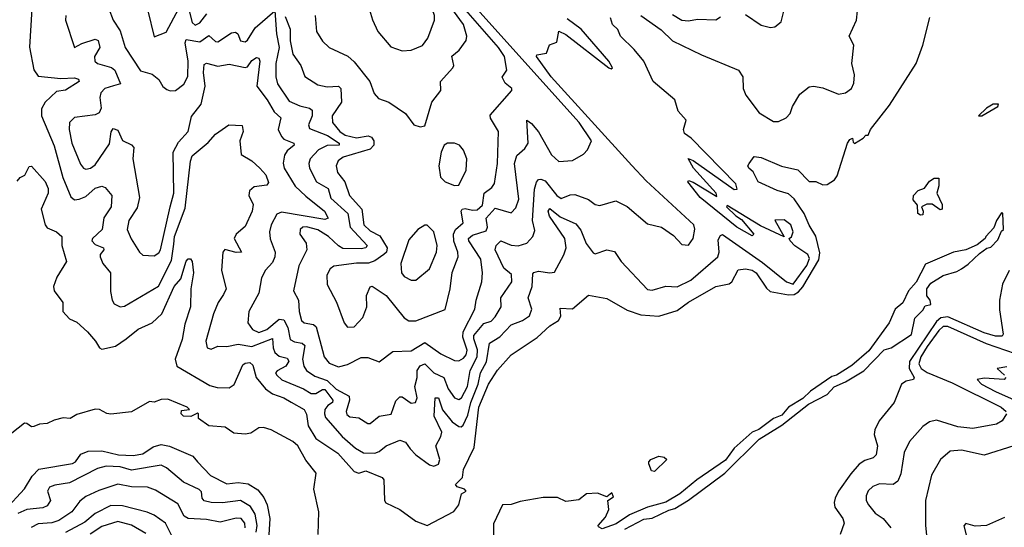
# Model space of a CAD drawing. Extents: x 1678759 to 1859541, y 384609 to 522867.
# Tile 69 of 256: x 1752543 to 1756874, y 426327 to 428557. Entities that reach past the tile are written whole.
import ezdxf

# ---------------------------------------------------------------- set-up
doc = ezdxf.new("R2010")
doc.units = 0

msp = doc.modelspace()

# ---------------------------------------------------------------- linework, layer by layer
at = {"layer": '0CON20XD'}
for points in [[(1754225, 428420), (1754265, 428423.3), (1754315, 428442.9), (1754338.4, 428475), (1754368.2, 428555), (1754367.3, 428575), (1754350.3, 428625), (1754270, 428725), (1754195, 428791.8), (1754135, 428829.2), (1754085, 428836.2), (1754070, 428785), (1754062.5, 428705), (1754068.1, 428645), (1754095, 428556.2), (1754118.9, 428505), (1754175, 428438.1), (1754225, 428420)], [(1752916.3, 428656.3), (1752954.7, 428554.7), (1752985, 428508), (1753007.2, 428435), (1753075, 428332.3), (1753126.7, 428316.7), (1753154.7, 428294.7), (1753173.6, 428263.6), (1753190.7, 428250.7), (1753205.7, 428244.3), (1753228.8, 428245), (1753265, 428273.5), (1753283.4, 428306.6), (1753283.7, 428375), (1753271.4, 428455), (1753275, 428470), (1753335, 428459.6), (1753375, 428487.4), (1753405, 428460.9), (1753415, 428459.2), (1753475, 428498.6), (1753492.4, 428502.4), (1753503.5, 428495), (1753515, 428463.2), (1753535, 428459.3), (1753545, 428466.2), (1753578.9, 428521.1), (1753665.4, 428595.4), (1753672.4, 428495), (1753684.3, 428435), (1753669.6, 428365), (1753670.4, 428305), (1753677, 428275), (1753728.7, 428198.7), (1753775, 428177.6), (1753817.8, 428167.8), (1753829, 428159), (1753829.6, 428135), (1753813.1, 428095), (1753818.5, 428078.5), (1753897.3, 428047.3), (1753948.6, 428015), (1753947.9, 428005), (1753895, 428003.7), (1753857.2, 427985), (1753821.3, 427945), (1753815.4, 427925), (1753818.7, 427905), (1753848.9, 427845), (1753900.3, 427815), (1753912.1, 427772.1), (1753987.2, 427705), (1753997.2, 427645), (1754071.1, 427565), (1754065.2, 427554.8), (1754045, 427549.5), (1753965, 427551.4), (1753945, 427563), (1753901.9, 427605), (1753855, 427633.9), (1753805, 427647.3), (1753789.4, 427645), (1753777.1, 427635), (1753775.4, 427615), (1753803.4, 427575), (1753806.2, 427545), (1753771.2, 427475), (1753747.3, 427365), (1753770, 427325), (1753772.4, 427275), (1753783.1, 427235), (1753794.8, 427224.8), (1753835, 427217), (1753847.8, 427207.8), (1753875, 427103.3), (1753882.1, 427075), (1753905, 427047.8), (1753945, 427031.2), (1753985, 427041.3), (1754045, 427072.9), (1754075, 427073.1), (1754125, 427053.3), (1754185, 427099.5), (1754265, 427102), (1754325, 427139.2), (1754395, 427088.1), (1754455, 427059.1), (1754475, 427058.5), (1754495, 427069.8), (1754507.4, 427085), (1754511.4, 427105), (1754492.6, 427162.6), (1754493.6, 427185), (1754545.3, 427285), (1754550.5, 427325), (1754575.4, 427405), (1754579.4, 427445), (1754572, 427505), (1754518, 427585), (1754517.4, 427595), (1754535, 427609.8), (1754595, 427628.5), (1754601.2, 427645), (1754594.7, 427685), (1754635, 427728.3), (1754705, 427707.7), (1754725, 427729.5), (1754738, 427768), (1754719.1, 427925), (1754730, 427960), (1754765, 427990.9), (1754779.1, 428015), (1754774.2, 428115), (1754795, 428100.8), (1754825, 428064.7), (1754882.6, 427962.6), (1754915, 427933.4), (1754975, 427937.5), (1755023.6, 427966.4), (1755040, 427985), (1755057.5, 428025), (1755003.3, 428105), (1754474.2, 428694.2)], [(1752597, 428605), (1752586.5, 428436.5), (1752606.3, 428336.3), (1752625, 428308.2), (1752725, 428299), (1752785, 428302), (1752802.2, 428295), (1752805.5, 428285), (1752745, 428247.4), (1752705, 428241.7), (1752655.4, 428195), (1752638.8, 428165), (1752640, 428135), (1752695, 428003.1), (1752733.3, 427863.3), (1752768.8, 427778.8), (1752785, 427765.4), (1752805, 427768.2), (1752835, 427780.6), (1752875, 427816.2), (1752904.7, 427824.7), (1752919.9, 427819.9), (1752948.1, 427785), (1752946.2, 427735), (1752913.4, 427686.6), (1752905.6, 427635), (1752863.8, 427595), (1752860.9, 427585), (1752875, 427568.7), (1752911.5, 427555), (1752913.8, 427545), (1752897.8, 427525), (1752897.3, 427515), (1752909.5, 427485), (1752942.3, 427445), (1752942.7, 427362.7), (1752950, 427325), (1752959.2, 427309.2), (1752985, 427295.5), (1753005, 427298.8), (1753153.2, 427386.8), (1753211.3, 427498.7), (1753221.2, 427571.2), (1753224, 427605), (1753270.6, 427729.4), (1753294.1, 427935), (1753301.4, 427958.6), (1753372.9, 428017.1), (1753405, 428054.3), (1753463.3, 428095), (1753521.7, 428091.7), (1753525.6, 428065), (1753512, 428025), (1753516.9, 427965), (1753565, 427936.7), (1753600, 427905), (1753625.8, 427875), (1753638, 427842), (1753630, 427830), (1753575, 427822.7), (1753554.5, 427805), (1753550.9, 427785), (1753570, 427745), (1753565.8, 427715), (1753535, 427647.5), (1753496.2, 427615), (1753486, 427595), (1753518.6, 427535), (1753495, 427533.5), (1753445, 427547.1), (1753436.9, 427535), (1753430.4, 427455), (1753451.3, 427375), (1753440.1, 427349.9), (1753415.7, 427314.3), (1753396.2, 427265), (1753362.8, 427145), (1753368.1, 427115), (1753385, 427110), (1753415, 427122.5), (1753455, 427121.1), (1753505, 427131.7), (1753565, 427120.4), (1753655.6, 427155.6), (1753658.3, 427115), (1753665.9, 427095), (1753685, 427079), (1753719.9, 427069.9), (1753727, 427057), (1753713.4, 427035), (1753675.8, 427014.2), (1753669.1, 427005), (1753673.8, 426995), (1753696.2, 426975), (1753791.8, 426935), (1753825, 426914.8), (1753846, 426914), (1753875, 426932.6), (1753885, 426931.7), (1753921.1, 426885), (1753918.5, 426875), (1753898, 426862), (1753886, 426845), (1753883.3, 426825), (1753888.8, 426808.8), (1753961.9, 426725), (1754020.5, 426675), (1754055, 426653.6), (1754105, 426652.3), (1754125, 426660.5), (1754154.8, 426685.2), (1754215, 426710), (1754240.9, 426700.9), (1754261.4, 426671.4), (1754285, 426645.3), (1754345, 426600.6), (1754365, 426594.7), (1754385.7, 426604.3), (1754390.7, 426625), (1754373.3, 426685), (1754395.7, 426725), (1754399.5, 426745), (1754366.7, 426815), (1754370.9, 426895), (1754385.7, 426895), (1754402.5, 426842.5), (1754445, 426790), (1754475, 426769.2), (1754485, 426767.5), (1754494.2, 426775.8), (1754515, 426819.6), (1754527.8, 426875), (1754560.4, 426955), (1754570.7, 427005), (1754596, 427054), (1754609.2, 427135), (1754655, 427164.1), (1754705, 427216.8), (1754755, 427235.9), (1754784.8, 427255.2), (1754796.5, 427285), (1754780, 427335), (1754796.9, 427385), (1754800.2, 427439.7), (1754805, 427446.7), (1754825, 427451.5), (1754875, 427444.4), (1754895, 427448.1), (1754936.8, 427523.2)], [(1753106.9, 428595), (1753135, 428481.2), (1753187.7, 428502.3), (1753243.6, 428606.4)], [(1753285, 428613.3), (1753302.7, 428545), (1753315, 428532.2), (1753335, 428543.2), (1753367, 428583)], [(1753710.5, 428570.5), (1753733.4, 428515), (1753733.7, 428463.7), (1753745, 428405.7), (1753780, 428355), (1753797.9, 428307.9), (1753855, 428270.9), (1753895, 428261.9), (1753945, 428265.3), (1753955.3, 428255), (1753958.4, 428195), (1753917.4, 428135), (1753919.5, 428105), (1753950.9, 428065), (1753975, 428048.9), (1754025, 428037.4), (1754076.4, 428046.4), (1754090, 428040), (1754100.4, 428025), (1754101.1, 428005), (1754085, 427988.1), (1753966.6, 427953.4), (1753943.8, 427936.2), (1753935.2, 427915), (1753941, 427885), (1753973, 427845), (1753994.2, 427785), (1754048.5, 427725), (1754057.1, 427655), (1754085, 427629.4), (1754127.6, 427607.6), (1754159.8, 427555), (1754156, 427535), (1754145.3, 427524.7), (1754105, 427496.8), (1754077.7, 427487.7), (1754025, 427487.1), (1753925, 427473.5), (1753908.3, 427461.7), (1753893.5, 427435), (1753895, 427393.8), (1753936.3, 427316.3), (1753971.1, 427225), (1753985, 427205.8), (1754015, 427207.5), (1754052.2, 427247.8), (1754070.7, 427295), (1754068.9, 427345), (1754085, 427383.3), (1754094.1, 427385.9), (1754155, 427344.4), (1754235, 427247.3), (1754255, 427233.4), (1754285, 427233.2), (1754415, 427284), (1754437.1, 427375), (1754446, 427446), (1754472.1, 427515), (1754470.9, 427535), (1754453.4, 427583.4), (1754450.7, 427615), (1754459.8, 427635), (1754494.4, 427665), (1754485, 427715.8), (1754490, 427725), (1754502.1, 427727.9), (1754535, 427719.3), (1754555, 427721.2), (1754578.5, 427741.5), (1754585.6, 427794.4), (1754620.1, 427819.9), (1754632.2, 427837.8), (1754644.7, 427925), (1754648.5, 428065), (1754613.4, 428123.4), (1754612.1, 428137.9), (1754708, 428245), (1754707.5, 428255), (1754678.3, 428278.3), (1754666, 428304), (1754685.5, 428335), (1754675.7, 428395), (1754648.7, 428435), (1754495, 428610)], [(1755735, 428580), (1755805, 428532), (1755845, 428522.9), (1755865, 428526), (1755892.3, 428547.7), (1755914.2, 428635)], [(1752532.3, 427847.7), (1752545, 427863.3), (1752566.4, 427873.6), (1752585, 427912.5), (1752595, 427913.3), (1752655, 427845.4), (1752668.9, 427815), (1752669.2, 427795), (1752638.5, 427725), (1752655.5, 427655.5), (1752665, 427642.9), (1752705.8, 427625), (1752729.4, 427605), (1752728.5, 427565), (1752749.5, 427495), (1752706.5, 427425), (1752692.5, 427385), (1752695.6, 427365), (1752732.5, 427315), (1752732.5, 427275), (1752762.1, 427242.1), (1752795, 427228.1), (1752842.2, 427185), (1752877.5, 427145), (1752894.7, 427114.7), (1752905, 427108.9), (1752965, 427122.6), (1753011.8, 427155), (1753065, 427197.9), (1753125.4, 427225), (1753168.4, 427265), (1753222.5, 427385), (1753251.9, 427418.1), (1753275, 427496), (1753285, 427506.2), (1753295, 427506.2), (1753302, 427495), (1753307.5, 427445), (1753295.6, 427375), (1753294.1, 427295), (1753270.2, 427219.8), (1753258.3, 427151.7), (1753227.8, 427065), (1753234, 427035), (1753380.4, 426950.4), (1753411.4, 426941.4), (1753465, 426939.3), (1753486, 426954), (1753525, 427040.4), (1753535, 427048.5), (1753555, 427050.9), (1753569.4, 427039.4), (1753583, 426985), (1753625, 426935.7), (1753655, 426913.8), (1753705, 426896.1), (1753736.8, 426876.8), (1753795, 426843.6), (1753804.3, 426824.3), (1753812.5, 426772.5), (1753846.4, 426716.4), (1753942.5, 426652.5), (1754015, 426571.5), (1754035, 426564.4), (1754065.6, 426574.4), (1754137.1, 426545), (1754145.6, 426535), (1754147.3, 426445), (1754153.6, 426433.7), (1754215.2, 426405.2), (1754285, 426353.3), (1754335, 426334.5), (1754453.4, 426396.6), (1754474.2, 426425), (1754486.9, 426473.1), (1754507.5, 426485), (1754500, 426495), (1754467.5, 426505), (1754460, 426515), (1754491.1, 426545), (1754495, 426580), (1754542, 426678), (1754562, 426855), (1754605.5, 426955), (1754645, 427017.7), (1754705.2, 427084.8), (1754819.4, 427160.6), (1754875, 427212.1), (1754913.1, 427235), (1754923.8, 427255), (1754920.8, 427289.2), (1754973.9, 427286.1), (1755045, 427346), (1755125, 427331.5), (1755215, 427280), (1755275, 427260.2), (1755355, 427254.5), (1755435, 427279.8), (1755484.6, 427315.4), (1755605, 427384.2), (1755663.9, 427396.1), (1755675, 427405.8), (1755702.8, 427457.2), (1755735, 427462.4), (1755765, 427456.4), (1755782.4, 427445), (1755827.3, 427377.3), (1755843.3, 427363.3), (1755925, 427348.3), (1755950, 427350), (1755969.1, 427360.9), (1755987.5, 427382.5), (1756058.6, 427501.4), (1756061.9, 427531.9), (1756045.3, 427605.3), (1756015, 427653.8), (1755993.7, 427705), (1755950.1, 427770.1), (1755925, 427791.7), (1755875, 427806.3), (1755791.4, 427845), (1755768.7, 427888.7), (1755750.8, 427905), (1755746.2, 427915), (1755751.2, 427925), (1755774, 427956), (1755805, 427951.2), (1755893.4, 427913.4), (1755965, 427897.1), (1756015, 427846.1), (1756045, 427846.2), (1756075, 427830.7), (1756095, 427833.3), (1756126.3, 427853.7), (1756139.1, 427870.9), (1756184.3, 428015), (1756195, 428030), (1756206.4, 428036.4), (1756208.3, 428018.3), (1756215, 428012.5), (1756253.6, 428036.4), (1756265, 428050), (1756275, 428050), (1756285.6, 428074.4), (1756369, 428181), (1756486.2, 428365), (1756515, 428444.6), (1756546.6, 428566.6)], [(1752745.7, 428575), (1752744.4, 428555), (1752784.4, 428434.4), (1752817.2, 428452.8), (1752875, 428470.9), (1752889.2, 428465), (1752896, 428435), (1752871.9, 428395), (1752873.4, 428375), (1752885, 428363.7), (1752946.9, 428346.9), (1752962.5, 428335), (1752987.1, 428275), (1752955.8, 428265.8), (1752918.6, 428255), (1752900, 428235), (1752895.7, 428215), (1752902.3, 428167.7), (1752892.9, 428147.1), (1752875, 428139.4), (1752785, 428126.6), (1752762.4, 428105), (1752761.1, 428075), (1752773, 428015), (1752811.5, 427921.5), (1752824.3, 427904.3), (1752835, 427900), (1752855, 427904.2), (1752875, 427919.5), (1752938.8, 428011.2), (1752946, 428064), (1752955, 428078.2), (1752975, 428071.5), (1752995, 428025.5), (1753035, 428006.9), (1753045.7, 427995), (1753041.4, 427945), (1753070.7, 427775), (1753059.5, 427729.5), (1753023.3, 427675), (1753016.1, 427635), (1753033.6, 427593.6), (1753070.8, 427535), (1753085, 427522.9), (1753135, 427518.9), (1753155, 427532), (1753162.9, 427545), (1753204.8, 427735), (1753222, 427795), (1753219.1, 427975), (1753241.4, 428018.6), (1753283.8, 428065), (1753299.2, 428130.8), (1753342, 428185), (1753359.6, 428265), (1753351.1, 428325), (1753355, 428360), (1753365, 428366.2), (1753415, 428352.6), (1753465, 428361.8), (1753535, 428346.3), (1753545, 428349.6), (1753565, 428377.1), (1753585, 428390), (1753595, 428387.5), (1753599.6, 428375), (1753587.1, 428265), (1753632.1, 428205), (1753662.4, 428152.4), (1753691.2, 428125), (1753680.2, 428075), (1753694.2, 428044.2), (1753705, 428032.5), (1753749.2, 428015), (1753751.1, 428005), (1753719.2, 427980.8), (1753708.5, 427961.5), (1753702.9, 427927.1), (1753707.1, 427905), (1753754.7, 427825), (1753801.3, 427781.3), (1753883.9, 427715), (1753900.6, 427685), (1753885, 427678.9), (1753695, 427710.7), (1753675, 427702.2), (1753650, 427655), (1753642.5, 427625), (1753644.7, 427594.7), (1753667.1, 427535), (1753665.4, 427515), (1753655, 427490), (1753624.2, 427455.8), (1753607.3, 427422.7), (1753594.7, 427355), (1753551.4, 427275), (1753546.4, 427225), (1753566.6, 427195), (1753595, 427182.9), (1753631, 427195), (1753685, 427240.6), (1753705, 427238.6), (1753722.1, 427205), (1753732.4, 427152.4), (1753751.5, 427141.5), (1753785.7, 427135.7), (1753797.4, 427125), (1753787, 427065), (1753793, 427035), (1753805.2, 427015.2), (1753840.8, 426990.8), (1753895, 426971.8), (1753935, 426933.6), (1753992.2, 426902.2), (1753994.3, 426885), (1753979.5, 426835), (1753982.8, 426822.8)], [(1753843.1, 428575), (1753848.1, 428505), (1753875, 428462), (1753904.6, 428434.6), (1753985.9, 428395.9), (1754015, 428371.9), (1754083.3, 428285), (1754102.1, 428232.1), (1754121.2, 428211.2), (1754166.7, 428195), (1754240, 428145), (1754277.5, 428095), (1754305, 428086.2)], [(1753982.8, 426822.8), (1753995, 426812), (1754035, 426808.1), (1754075, 426782.5), (1754085, 426782.5), (1754125, 426814.6), (1754176.8, 426823.2), (1754198.2, 426881.8), (1754215, 426899.4), (1754225, 426899.4), (1754265, 426872.1), (1754284.6, 426875.4), (1754290.8, 426895), (1754280.5, 426945), (1754291.6, 426985), (1754292.1, 427015), (1754305, 427036.4), (1754324.9, 427045.1), (1754365, 427004.8), (1754409.1, 426985), (1754427.1, 426935), (1754455, 426895.8), (1754475, 426888.3), (1754486.5, 426895), (1754513.5, 426945), (1754524, 427016), (1754555.5, 427075), (1754556.5, 427106.5), (1754540, 427155), (1754540.7, 427169.2), (1754585, 427222), (1754617, 427233), (1754635, 427251.1), (1754660.2, 427295), (1754660, 427335), (1754707.2, 427405), (1754706.8, 427436.8), (1754673.1, 427465), (1754634.7, 427545), (1754638.9, 427565), (1754660, 427585), (1754705, 427566), (1754735, 427563.2), (1754774.5, 427575.5), (1754800.4, 427605), (1754809.1, 427630.8), (1754799.3, 427675), (1754808.1, 427811.9), (1754816.7, 427843.3), (1754825, 427854.3), (1754835, 427856.5), (1754855, 427848.2), (1754905, 427783.9), (1754925, 427770.8), (1754965, 427788), (1754985, 427788.7), (1755045, 427766.6), (1755075, 427744.5), (1755095, 427740), (1755165, 427760.8), (1755215, 427735.7), (1755305, 427659.2), (1755366.7, 427645), (1755418.2, 427608.2), (1755455, 427569.5), (1755485, 427565.6), (1755505.4, 427595), (1755513.1, 427636.9), (1755508.5, 427655), (1755298.8, 427848.8), (1755235, 427916.2), (1754880.4, 428305), (1754816.7, 428395), (1754818.3, 428401.7), (1754860.7, 428409.3), (1754873.3, 428446.7), (1754905, 428457.5), (1754915, 428505.7), (1754945, 428491.8), (1755135, 428345.8), (1755145, 428340.8), (1755151.2, 428345), (1755134.4, 428375), (1755012.7, 428515), (1754951.1, 428561.1)], [(1754305, 428086.2), (1754325, 428090), (1754356.7, 428195), (1754395.7, 428245), (1754394.2, 428285), (1754448.9, 428345), (1754452.2, 428355), (1754443.8, 428396.2), (1754476.7, 428423.3), (1754506.9, 428465), (1754510.5, 428485), (1754494.7, 428535), (1754450.6, 428595)], [(1754936.8, 427523.2), (1754947.1, 427555), (1754940.4, 427595), (1754873.8, 427693.8), (1754868.1, 427715), (1754875, 427727.6), (1754920.1, 427690.1), (1754989.6, 427659.6), (1755011.5, 427631.5), (1755035, 427573.3), (1755065, 427531.9), (1755075, 427528.1), (1755125, 427546.3), (1755159, 427539), (1755188.2, 427495), (1755305, 427371.1), (1755325, 427368.5), (1755385, 427386.8), (1755435, 427383.5), (1755495, 427412.2), (1755614, 427515), (1755620.3, 427535), (1755615, 427590), (1755625, 427608.8), (1755635, 427612.5), (1755809.6, 427489.6), (1755915.8, 427405), (1755944.8, 427395.2), (1756005, 427477.6), (1756017.1, 427507.1), (1756009.7, 427525), (1755952.7, 427562.8), (1755931.2, 427585), (1755927.5, 427595), (1755937.7, 427602.3), (1755944.6, 427625), (1755935, 427656.2), (1755905, 427677.1), (1755863.8, 427676.2), (1755905, 427603.3), (1755801.7, 427651.7), (1755655, 427740), (1755652.5, 427735), (1755692.5, 427695), (1755718.3, 427678.3), (1755772.5, 427615), (1755765, 427607.5), (1755696.7, 427645), (1755536.7, 427775), (1755482.5, 427845), (1755485, 427850), (1755505, 427842.5), (1755610, 427780), (1755606.7, 427795), (1755506.2, 427905), (1755483, 427947), (1755505, 427937.5), (1755685, 427810.5), (1755698.2, 427811.8), (1755692.5, 427835), (1755496.7, 428036.7), (1755466.5, 428056.5), (1755462.3, 428075), (1755475.2, 428115), (1755438.8, 428155), (1755424.7, 428205), (1755328.8, 428285), (1755288.2, 428375), (1755246.4, 428426.4), (1755185.6, 428485), (1755173.6, 428513.6), (1755150.8, 428535), (1755141.2, 428565)], [(1755275, 428575.6), (1755365, 428512.5), (1755415, 428463.7), (1755542.4, 428402.4), (1755705.3, 428335.3), (1755723.8, 428305), (1755724.7, 428255), (1755737.3, 428225), (1755795, 428148.1), (1755858.8, 428108.8), (1755880.5, 428109.5), (1755915, 428126.2), (1755931.2, 428145), (1755942, 428175), (1755975, 428230), (1756015, 428261.1), (1756035, 428264.6), (1756075, 428257.7), (1756145, 428229.5), (1756174.8, 428235.2), (1756200.9, 428255), (1756212.3, 428277.7), (1756214.6, 428315), (1756203.5, 428365), (1756212.2, 428445), (1756190.8, 428485), (1756223.5, 428555), (1756228.4, 428595)], [(1755415, 428579.6), (1755455, 428554.7), (1755485, 428551.8), (1755525, 428559.6), (1755605, 428555.7), (1755625, 428569.2)], [(1756775, 428134.2), (1756845.5, 428175), (1756847.5, 428185), (1756825, 428185.7), (1756795, 428168.7), (1756760, 428135), (1756775, 428134.2)], [(1754455, 427828.1), (1754475, 427829.2), (1754506.5, 427895), (1754510, 427945), (1754495, 427983.8), (1754477.5, 428005), (1754455, 428014.3), (1754425, 428013.8), (1754410, 428005), (1754396.7, 427975), (1754387.5, 427915), (1754393.8, 427865), (1754414.2, 427844.2), (1754455, 427828.1)], [(1756505, 427697.5), (1756493.3, 427705), (1756491.7, 427741.7), (1756472.5, 427765), (1756473.8, 427785), (1756495, 427806.2), (1756523.3, 427816.7), (1756545, 427847.5), (1756565, 427860), (1756585, 427860), (1756586.4, 427826.4), (1756577.5, 427795), (1756600, 427745), (1756600, 427725), (1756591.7, 427721.7), (1756557, 427747), (1756533, 427747), (1756510, 427735), (1756517.5, 427715), (1756515, 427700), (1756505, 427697.5)], [(1755205, 426318.1), (1755287.9, 426362.1), (1755325, 426366.9), (1755398, 426402), (1755425, 426408.9), (1755485, 426445.7), (1755645, 426564.3), (1755796.2, 426713.8), (1755895.8, 426775), (1756012.2, 426867.8), (1756095, 426910), (1756125, 426944.3), (1756175, 426966), (1756256.2, 427013.8), (1756345, 427106), (1756376.2, 427115), (1756465, 427174), (1756480, 427245), (1756515, 427280), (1756525, 427300), (1756550, 427305), (1756547.5, 427325), (1756533, 427343), (1756532.5, 427375), (1756550.7, 427399.3), (1756605, 427432.5), (1756665, 427450), (1756685, 427462.5), (1756715, 427482.5), (1756765, 427530), (1756797.5, 427552.5), (1756815, 427557.5), (1756845, 427590), (1756861.7, 427628.3), (1756870, 427635), (1756867.5, 427707.5), (1756861.7, 427708.3), (1756840, 427675), (1756828.3, 427641.7), (1756792.5, 427605), (1756790, 427595), (1756755, 427567.5), (1756705, 427546.2), (1756650, 427535), (1756527, 427483), (1756485.8, 427404.2), (1756452, 427365), (1756427.3, 427312.7), (1756393.3, 427285), (1756366.7, 427225), (1756277.6, 427102.4), (1756202.8, 427037.2), (1756135, 426995.7), (1756115, 426988.6), (1756021.2, 426925), (1755987.6, 426892.4), (1755925, 426853.8), (1755895, 426820), (1755858.8, 426805), (1755793.5, 426756.5), (1755765, 426744), (1755685, 426673.8), (1755647.8, 426622.2), (1755522, 426535), (1755446.5, 426473.5), (1755385, 426436.7), (1755304.3, 426415.7), (1755225, 426381.2), (1755167.3, 426342.7), (1755105, 426320.6), (1755088.8, 426328.8), (1755088, 426335), (1755119.4, 426370.6), (1755133.8, 426405), (1755130, 426445), (1755155, 426460), (1755147.5, 426477.5), (1755125, 426460), (1755085, 426476.7), (1755036.7, 426473.3), (1755002.8, 426447.2), (1754945, 426439.4), (1754908.3, 426458.3), (1754885, 426457.8), (1754845, 426457.2), (1754745, 426440.4), (1754705, 426426.9), (1754667.5, 426425), (1754627.3, 426342.7), (1754627.1, 426292.9)], [(1754285, 427411.9), (1754345, 427461.9), (1754377.1, 427535), (1754379.7, 427565), (1754365.3, 427625.3), (1754335, 427653.8), (1754325, 427653.8), (1754293.8, 427635), (1754255, 427589.2), (1754220, 427485), (1754223.1, 427445), (1754235, 427428), (1754265, 427412.5), (1754285, 427411.9)], [(1756894.5, 427455), (1756866.1, 427395), (1756851.9, 427325), (1756851.9, 427281.9), (1756868.8, 427175), (1756863.8, 427166.2), (1756835, 427166), (1756785, 427181.5), (1756625, 427251.6), (1756595, 427247.1), (1756575, 427230.8), (1756456.4, 427055), (1756454.8, 427025), (1756477.1, 426985), (1756474.4, 426975.6), (1756441.3, 426968.7), (1756420.9, 426955), (1756388.9, 426875), (1756323.3, 426795), (1756303.6, 426755), (1756300.8, 426735), (1756315.3, 426685.3), (1756310, 426645), (1756297.6, 426632.4), (1756260.2, 426619.8), (1756235, 426603.7), (1756198.6, 426561.4), (1756144.2, 426485), (1756130, 426455), (1756125.4, 426435), (1756128.9, 426415), (1756163.1, 426365), (1756169.8, 426345), (1756152.3, 426295)], [(1756965, 427074.9), (1756795, 427133.3), (1756625, 427209.1), (1756605, 427208.2), (1756585, 427191.8), (1756535, 427121.1), (1756506, 427075), (1756497.8, 427045), (1756508.1, 427025), (1756535, 427007.1), (1756645, 426960.7)], [(1756885, 427031.2), (1756842.5, 427025), (1756873.8, 426995)], [(1756645, 426960.7), (1756859.5, 426855), (1756881.5, 426835)], [(1756880, 426985), (1756873.6, 426976.4), (1756785, 426982), (1756753.8, 426976.2), (1756773.1, 426955), (1756835, 426923.5), (1757095, 426807.5)], [(1753856.1, 426295), (1753859.6, 426395), (1753836.9, 426495), (1753847.5, 426565), (1753802.2, 426622.2), (1753766.6, 426685), (1753745, 426703.6), (1753648.9, 426755), (1753615, 426764.5), (1753595, 426763.1), (1753559.6, 426740.4), (1753535, 426736.5), (1753485, 426740), (1753446.4, 426766.4), (1753375, 426772), (1753330, 426805), (1753330, 426825), (1753325, 426827.5), (1753295.9, 426814.1), (1753263.3, 426815), (1753253.8, 426825), (1753255, 426840), (1753290, 426845), (1753280, 426855), (1753195, 426890), (1753165, 426888), (1753135, 426876.2), (1753115, 426880), (1753035, 426834.4), (1752945, 426823.3), (1752927.2, 426827.2), (1752895, 426844), (1752875, 426846.2), (1752795, 426822.2), (1752765.5, 426804.5), (1752735, 426807.8), (1752695, 426798.1), (1752665, 426783.1), (1752630.3, 426779.7), (1752605, 426770), (1752595, 426768.8), (1752575, 426783.3), (1752565, 426783.8), (1752481.7, 426718.3)], [(1756883.8, 426825), (1756864.8, 426795.2), (1756839.9, 426780.1), (1756735, 426761), (1756668.6, 426768.6), (1756575, 426797.3), (1756545, 426790), (1756515, 426770), (1756456.9, 426703.1), (1756433.2, 426655), (1756418.5, 426561.5), (1756405, 426530), (1756384.6, 426515.4), (1756325, 426517.1), (1756295, 426506.4), (1756275, 426487.1), (1756266.4, 426465), (1756266.4, 426445), (1756276.7, 426425), (1756305, 426389.4), (1756340.6, 426365), (1756373.9, 426325)], [(1752478.2, 426401.8), (1752565, 426495.6), (1752598.1, 426551.9), (1752628.3, 426581.7), (1752775, 426607.1), (1752789.5, 426615), (1752812.5, 426647.5), (1752845, 426661.2), (1752905, 426662.9), (1752977.5, 426645), (1753042.9, 426642.9), (1753085, 426649.6), (1753130.2, 426679.7), (1753165, 426691.2), (1753202.7, 426682.7), (1753305, 426639.5), (1753325, 426614.5), (1753383.1, 426555), (1753455, 426517.5), (1753505, 426523.6), (1753548.3, 426518.3), (1753591.2, 426491.2), (1753617.6, 426457.6), (1753631.3, 426425), (1753643.1, 426365), (1753631.2, 426175)], [(1756915, 426685.3), (1756785, 426643.9), (1756684.7, 426665.3), (1756635, 426661.8), (1756592.5, 426625), (1756553.9, 426556.1), (1756526.7, 426445), (1756527.7, 426335), (1756537.7, 426235)], [(1755335, 426572), (1755322.5, 426575), (1755310, 426605), (1755310, 426615), (1755318.8, 426625), (1755355, 426639.2), (1755377.5, 426635), (1755390, 426625), (1755335, 426572)], [(1753583.3, 426305), (1753587.9, 426335), (1753579, 426385), (1753558.6, 426418.6), (1753515, 426445.2), (1753435, 426434.8), (1753385.1, 426435.1), (1753355, 426442.6), (1753346, 426455), (1753342.9, 426482.9), (1753333, 426493), (1753264.5, 426524.5), (1753188.6, 426588.6), (1753165, 426599.7), (1753035, 426577.7), (1752985, 426592.9), (1752924.3, 426595.7), (1752885.1, 426584.9), (1752762.2, 426522.2), (1752698, 426512), (1752675, 426502.5), (1752666.2, 426485), (1752678.7, 426445), (1752665, 426421.2), (1752645, 426412.9), (1752575, 426404.5), (1752535, 426387.6)], [(1753535.2, 426325), (1753533.7, 426345), (1753518.2, 426365), (1753495, 426366.2), (1753425, 426349.5), (1753365, 426361.7), (1753285, 426365.2), (1753266.4, 426376.4), (1753239.2, 426429.2), (1753140, 426490), (1753105, 426503.1), (1753035, 426504.3), (1752975, 426515.9), (1752891.2, 426488.8), (1752835, 426461.8), (1752808.5, 426441.5), (1752772.2, 426395), (1752715, 426356), (1752685, 426347.1), (1752625, 426342.1), (1752594.2, 426325.8)], [(1753211.5, 426291.5), (1753185.2, 426345.2), (1753135, 426379.7), (1753103.7, 426393.7), (1752995, 426421.6), (1752945, 426422.3), (1752875, 426387.5), (1752829.9, 426350), (1752745, 426303.6)], [(1753098.9, 426298.9), (1753035, 426336.2), (1752975, 426352), (1752905, 426330.7), (1752853.8, 426296.2)], [(1756875, 426370), (1756795.5, 426334.5), (1756745, 426331.9), (1756705, 426343.8), (1756695, 426332.5), (1756713.3, 426265)]]:
    msp.add_lwpolyline(points, dxfattribs=at)

doc.saveas('drawing.dxf')
